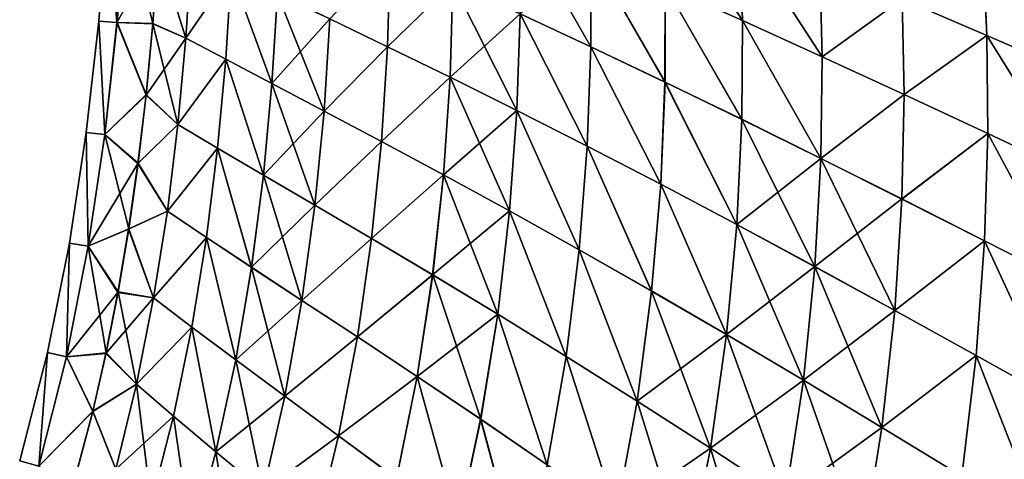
# Model space of a CAD drawing. Header units: metres. Extents: x -155 to 33, y -152 to 27.
# Tile 107 of 133: x -23.04 to -6.93, y -72.78 to -65.59. Entities that reach past the tile are written whole.
import ezdxf

# ---------------------------------------------------------------- set-up
doc = ezdxf.new("R2010")
doc.units = ezdxf.units.M
doc.layers.add('solid_12_401_042_XXX', color=7, linetype='CONTINUOUS')

msp = doc.modelspace()

# ---------------------------------------------------------------- linework, layer by layer
at = {"layer": 'solid_12_401_042_XXX'}
for points in [[(-11.217944, -65.600327, 18.370298), (-12.536809, -63.574245, 17.46488), (-12.483082, -65.033005, 17.532307)], [(-11.217944, -65.600327, 18.370298), (-11.26734, -64.107529, 18.311283), (-12.536809, -63.574245, 17.46488)], [(-12.53635, -63.574802, -17.461573), (-11.266821, -64.108139, -18.307964), (-11.217443, -65.600967, -18.366974)], [(-12.482638, -65.033569, -17.528992), (-12.53635, -63.574802, -17.461573), (-11.217443, -65.600967, -18.366974)], [(-21.748756, -65.611, 1.226481), (-21.45079, -65.635933, 3.655702), (-21.605165, -63.782608, 1.225298)], [(-21.748756, -65.611, 1.226481), (-21.605165, -63.782608, 1.225298), (-21.748301, -65.611038, -1.230265)], [(-21.605165, -63.782608, 1.225298), (-21.604719, -63.782631, -1.229075), (-21.748301, -65.611038, -1.230265)], [(-21.449448, -65.63604, -3.65932), (-21.748301, -65.611038, -1.230265), (-21.604719, -63.782631, -1.229075)], [(-21.605165, -63.782608, 1.225298), (-21.45079, -65.635933, 3.655702), (-21.313349, -63.797909, 3.653366)], [(-21.449448, -65.63604, -3.65932), (-21.604719, -63.782631, -1.229075), (-21.312033, -63.797977, -3.656984)], [(-21.313349, -63.797909, 3.653366), (-21.45079, -65.635933, 3.655702), (-20.77704, -64.452606, 6.003166)], [(-21.449448, -65.63604, -3.65932), (-21.312033, -63.797977, -3.656984), (-20.864048, -65.647781, -5.998767)], [(-21.312033, -63.797977, -3.656984), (-20.77663, -64.446388, -5.999598), (-20.864048, -65.647781, -5.998767)], [(-14.861529, -63.99437, -15.552712), (-13.699974, -64.497086, -16.590549), (-13.696524, -66.032974, -16.653732)], [(-14.855949, -65.492874, -15.61846), (-14.861529, -63.99437, -15.552712), (-13.696524, -66.032974, -16.653732)], [(-9.912318, -66.195114, 19.10722), (-11.26734, -64.107529, 18.311283), (-11.217944, -65.600327, 18.370298)], [(-9.912318, -66.195114, 19.10722), (-9.953737, -64.666084, 19.058096), (-11.26734, -64.107529, 18.311283)], [(-11.266821, -64.108139, -18.307964), (-9.95316, -64.666733, -19.05476), (-9.911761, -66.195801, -19.103876)], [(-11.217443, -65.600967, -18.366974), (-11.266821, -64.108139, -18.307964), (-9.911761, -66.195801, -19.103876)], [(-7.218818, -65.844963, 20.252306), (-7.281771, -64.417648, 20.220757), (-8.602218, -65.246498, 19.705116)], [(-7.218128, -65.84568, -20.248913), (-8.601584, -65.247177, -19.701756), (-7.281063, -64.41832, -20.217369)], [(-5.809051, -66.457329, 20.699638), (-7.281771, -64.417648, 20.220757), (-7.218818, -65.844963, 20.252306)], [(-5.809051, -66.457329, 20.699638), (-5.856479, -64.999504, 20.678642), (-7.281771, -64.417648, 20.220757)], [(-7.281063, -64.41832, -20.217369), (-5.855715, -65.000221, -20.675217), (-5.808307, -66.458099, -20.696207)], [(-7.218128, -65.84568, -20.248913), (-7.281063, -64.41832, -20.217369), (-5.808307, -66.458099, -20.696207)], [(-21.45079, -65.635933, 3.655702), (-20.864756, -65.656036, 6.002339), (-20.77704, -64.452606, 6.003166)], [(-20.77704, -64.452606, 6.003166), (-20.864756, -65.656036, 6.002339), (-20.323965, -65.890701, 7.57728)], [(-20.864048, -65.647781, -5.998767), (-20.77663, -64.446388, -5.999598), (-20.323925, -65.890831, -7.57377)], [(-20.77704, -64.452606, 6.003166), (-20.323965, -65.890701, 7.57728), (-20.235533, -64.49987, 7.557948)], [(-20.77663, -64.446388, -5.999598), (-20.235491, -64.500008, -7.554437), (-20.323925, -65.890831, -7.57377)], [(-19.584049, -64.808357, 9.098312), (-20.235533, -64.49987, 7.557948), (-20.323965, -65.890701, 7.57728)], [(-19.583979, -64.808609, -9.09485), (-20.323925, -65.890831, -7.57377), (-20.235491, -64.500008, -7.554437)], [(-17.025175, -66.030022, 13.308078), (-16.981005, -64.531235, 13.256562), (-17.970123, -65.575203, 11.984256)], [(-17.024982, -66.030533, -13.304725), (-17.969975, -65.575623, -11.980873), (-16.980797, -64.531738, -13.253212)], [(-15.954293, -64.99131, 14.486588), (-16.981005, -64.531235, 13.256562), (-17.025175, -66.030022, 13.308078)], [(-17.024982, -66.030533, -13.304725), (-16.980797, -64.531738, -13.253212), (-15.954032, -64.991859, -14.483259)], [(-13.696895, -66.03244, 16.657049), (-13.70036, -64.496552, 16.593861), (-14.856265, -65.492325, 15.621778)], [(-12.48478, -66.608704, 17.590504), (-13.70036, -64.496552, 16.593861), (-13.696895, -66.03244, 16.657049)], [(-12.48478, -66.608704, 17.590504), (-12.483082, -65.033005, 17.532307), (-13.70036, -64.496552, 16.593861)], [(-13.699974, -64.497086, -16.590549), (-12.482638, -65.033569, -17.528992), (-12.484354, -66.609268, -17.587183)], [(-13.696524, -66.032974, -16.653732), (-13.699974, -64.497086, -16.590549), (-12.484354, -66.609268, -17.587183)], [(-8.602218, -65.246498, 19.705116), (-9.953737, -64.666084, 19.058096), (-9.912318, -66.195114, 19.10722)], [(-9.911761, -66.195801, -19.103876), (-9.95316, -64.666733, -19.05476), (-8.601584, -65.247177, -19.701756)], [(-19.67168, -66.236107, 9.124006), (-19.584049, -64.808357, 9.098312), (-20.323965, -65.890701, 7.57728)], [(-19.583979, -64.808609, -9.09485), (-19.671614, -66.236359, -9.120543), (-20.323925, -65.890831, -7.57377)], [(-18.915159, -66.634094, 10.609066), (-19.584049, -64.808357, 9.098312), (-19.67168, -66.236107, 9.124006)], [(-18.91506, -66.634422, -10.605645), (-19.671614, -66.236359, -9.120543), (-19.583979, -64.808609, -9.09485)], [(-18.915159, -66.634094, 10.609066), (-18.826052, -65.167358, 10.577449), (-19.584049, -64.808357, 9.098312)], [(-18.91506, -66.634422, -10.605645), (-19.583979, -64.808609, -9.09485), (-18.825945, -65.167702, -10.574029)], [(-16.000917, -66.529793, 14.540791), (-15.954293, -64.99131, 14.486588), (-17.025175, -66.030022, 13.308078)], [(-17.024982, -66.030533, -13.304725), (-15.954032, -64.991859, -14.483259), (-16.000673, -66.53035, -14.537458)], [(-14.856265, -65.492325, 15.621778), (-15.954293, -64.99131, 14.486588), (-16.000917, -66.529793, 14.540791)], [(-16.000673, -66.53035, -14.537458), (-15.954032, -64.991859, -14.483259), (-14.90748, -67.073334, -15.673215)], [(-15.954032, -64.991859, -14.483259), (-14.855949, -65.492874, -15.61846), (-14.90748, -67.073334, -15.673215)], [(-11.227971, -67.218132, 18.42153), (-12.483082, -65.033005, 17.532307), (-12.48478, -66.608704, 17.590504)], [(-12.484354, -66.609268, -17.587183), (-12.482638, -65.033569, -17.528992), (-11.227491, -67.218796, -18.418201)], [(-11.227971, -67.218132, 18.42153), (-11.217944, -65.600327, 18.370298), (-12.483082, -65.033005, 17.532307)], [(-12.482638, -65.033569, -17.528992), (-11.217443, -65.600967, -18.366974), (-11.227491, -67.218796, -18.418201)], [(-17.970123, -65.575203, 11.984256), (-18.826052, -65.167358, 10.577449), (-18.915159, -66.634094, 10.609066)], [(-18.91506, -66.634422, -10.605645), (-18.825945, -65.167702, -10.574029), (-18.062897, -67.08345, -12.017615)], [(-18.825945, -65.167702, -10.574029), (-17.969975, -65.575623, -11.980873), (-18.062897, -67.08345, -12.017615)], [(-8.572084, -66.813477, 19.743696), (-8.602218, -65.246498, 19.705116), (-9.912318, -66.195114, 19.10722)], [(-9.911761, -66.195801, -19.103876), (-8.601584, -65.247177, -19.701756), (-8.571472, -66.814186, -19.740328)], [(-7.218818, -65.844963, 20.252306), (-8.602218, -65.246498, 19.705116), (-8.572084, -66.813477, 19.743696)], [(-7.218128, -65.84568, -20.248913), (-8.571472, -66.814186, -19.740328), (-8.601584, -65.247177, -19.701756)], [(-14.907779, -67.072777, 15.676537), (-14.856265, -65.492325, 15.621778), (-16.000917, -66.529793, 14.540791)], [(-13.755986, -67.657234, 16.710079), (-14.856265, -65.492325, 15.621778), (-14.907779, -67.072777, 15.676537)], [(-14.90748, -67.073334, -15.673215), (-14.855949, -65.492874, -15.61846), (-13.755631, -67.657768, -16.706758)], [(-13.755986, -67.657234, 16.710079), (-13.696895, -66.03244, 16.657049), (-14.856265, -65.492325, 15.621778)], [(-14.855949, -65.492874, -15.61846), (-13.696524, -66.032974, -16.653732), (-13.755631, -67.657768, -16.706758)], [(-21.953852, -67.431953, 1.227669), (-21.650366, -67.468582, 3.658046), (-21.748756, -65.611, 1.226481)], [(-21.953852, -67.431953, 1.227669), (-21.748756, -65.611, 1.226481), (-21.953388, -67.432007, -1.23146)], [(-21.748756, -65.611, 1.226481), (-21.748301, -65.611038, -1.230265), (-21.953388, -67.432007, -1.23146)], [(-21.648996, -67.46875, -3.661664), (-21.953388, -67.432007, -1.23146), (-21.748301, -65.611038, -1.230265)], [(-21.748756, -65.611, 1.226481), (-21.650366, -67.468582, 3.658046), (-21.45079, -65.635933, 3.655702)], [(-21.648996, -67.46875, -3.661664), (-21.748301, -65.611038, -1.230265), (-21.449448, -65.63604, -3.65932)], [(-21.45079, -65.635933, 3.655702), (-21.650366, -67.468582, 3.658046), (-20.975483, -66.823563, 6.00124)], [(-21.648996, -67.46875, -3.661664), (-21.449448, -65.63604, -3.65932), (-20.974457, -66.814087, -5.997673)], [(-21.45079, -65.635933, 3.655702), (-20.975483, -66.823563, 6.00124), (-20.864756, -65.656036, 6.002339)], [(-21.449448, -65.63604, -3.65932), (-20.864048, -65.647781, -5.998767), (-20.974457, -66.814087, -5.997673)], [(-20.864756, -65.656036, 6.002339), (-20.975483, -66.823563, 6.00124), (-20.323965, -65.890701, 7.57728)], [(-20.974457, -66.814087, -5.997673), (-20.864048, -65.647781, -5.998767), (-20.452703, -67.301315, -7.587542)], [(-20.864048, -65.647781, -5.998767), (-20.323925, -65.890831, -7.57377), (-20.452703, -67.301315, -7.587542)], [(-18.063034, -67.083031, 12.021), (-17.970123, -65.575203, 11.984256), (-18.915159, -66.634094, 10.609066)], [(-17.025175, -66.030022, 13.308078), (-17.970123, -65.575203, 11.984256), (-18.063034, -67.083031, 12.021)], [(-17.024982, -66.030533, -13.304725), (-18.062897, -67.08345, -12.017615), (-17.969975, -65.575623, -11.980873)], [(-9.933842, -67.857094, 19.150045), (-11.217944, -65.600327, 18.370298), (-11.227971, -67.218132, 18.42153)], [(-11.227491, -67.218796, -18.418201), (-11.217443, -65.600967, -18.366974), (-9.93331, -67.857811, -19.146698)], [(-9.933842, -67.857094, 19.150045), (-9.912318, -66.195114, 19.10722), (-11.217944, -65.600327, 18.370298)], [(-11.217443, -65.600967, -18.366974), (-9.911761, -66.195801, -19.103876), (-9.93331, -67.857811, -19.146698)], [(-7.202858, -67.45105, 20.280548), (-7.218818, -65.844963, 20.252306), (-8.572084, -66.813477, 19.743696)], [(-7.202192, -67.451805, -20.277149), (-8.571472, -66.814186, -19.740328), (-7.218128, -65.84568, -20.248913)], [(-5.809703, -68.103165, 20.718443), (-7.218818, -65.844963, 20.252306), (-7.202858, -67.45105, 20.280548)], [(-5.809703, -68.103165, 20.718443), (-5.809051, -66.457329, 20.699638), (-7.218818, -65.844963, 20.252306)], [(-7.218128, -65.84568, -20.248913), (-5.808307, -66.458099, -20.696207), (-5.808985, -68.103989, -20.715006)], [(-7.202192, -67.451805, -20.277149), (-7.218128, -65.84568, -20.248913), (-5.808985, -68.103989, -20.715006)], [(-20.975483, -66.823563, 6.00124), (-20.452742, -67.301186, 7.591052), (-20.323965, -65.890701, 7.57728)], [(-19.67168, -66.236107, 9.124006), (-20.323965, -65.890701, 7.57728), (-20.452742, -67.301186, 7.591052)], [(-19.671614, -66.236359, -9.120543), (-20.452703, -67.301315, -7.587542), (-20.323925, -65.890831, -7.57377)], [(-17.124283, -67.581131, 13.348814), (-17.025175, -66.030022, 13.308078), (-18.063034, -67.083031, 12.021)], [(-17.124105, -67.581642, -13.345458), (-18.062897, -67.08345, -12.017615), (-17.024982, -66.030533, -13.304725)], [(-16.000917, -66.529793, 14.540791), (-17.025175, -66.030022, 13.308078), (-17.124283, -67.581131, 13.348814)], [(-17.124105, -67.581642, -13.345458), (-17.024982, -66.030533, -13.304725), (-16.000673, -66.53035, -14.537458)], [(-12.554216, -68.280174, 17.639696), (-13.696895, -66.03244, 16.657049), (-13.755986, -67.657234, 16.710079)], [(-13.755631, -67.657768, -16.706758), (-13.696524, -66.032974, -16.653732), (-12.553808, -68.280731, -17.636372)], [(-12.554216, -68.280174, 17.639696), (-12.48478, -66.608704, 17.590504), (-13.696895, -66.03244, 16.657049)], [(-13.696524, -66.032974, -16.653732), (-12.484354, -66.609268, -17.587183), (-12.553808, -68.280731, -17.636372)], [(-8.572084, -66.813477, 19.743696), (-9.912318, -66.195114, 19.10722), (-9.933842, -67.857094, 19.150045)], [(-9.93331, -67.857811, -19.146698), (-9.911761, -66.195801, -19.103876), (-8.571472, -66.814186, -19.740328)], [(-19.804279, -67.687729, 9.142526), (-19.67168, -66.236107, 9.124006), (-20.452742, -67.301186, 7.591052)], [(-19.671614, -66.236359, -9.120543), (-19.80422, -67.687973, -9.139063), (-20.452703, -67.301315, -7.587542)], [(-19.054602, -68.128975, 10.632144), (-19.67168, -66.236107, 9.124006), (-19.804279, -67.687729, 9.142526)], [(-19.054512, -68.129303, -10.628723), (-19.80422, -67.687973, -9.139063), (-19.671614, -66.236359, -9.120543)], [(-19.054602, -68.128975, 10.632144), (-18.915159, -66.634094, 10.609066), (-19.67168, -66.236107, 9.124006)], [(-19.054512, -68.129303, -10.628723), (-19.671614, -66.236359, -9.120543), (-18.91506, -66.634422, -10.605645)], [(-16.10866, -68.126328, 14.584094), (-16.000917, -66.529793, 14.540791), (-17.124283, -67.581131, 13.348814)], [(-17.124105, -67.581642, -13.345458), (-16.000673, -66.53035, -14.537458), (-16.108437, -68.126892, -14.580759)], [(-14.907779, -67.072777, 15.676537), (-16.000917, -66.529793, 14.540791), (-16.10866, -68.126328, 14.584094)], [(-16.108437, -68.126892, -14.580759), (-16.000673, -66.53035, -14.537458), (-15.026393, -68.717545, -15.717412)], [(-16.000673, -66.53035, -14.537458), (-14.90748, -67.073334, -15.673215), (-15.026393, -68.717545, -15.717412)], [(-18.063034, -67.083031, 12.021), (-18.915159, -66.634094, 10.609066), (-19.054602, -68.128975, 10.632144)], [(-19.054512, -68.129303, -10.628723), (-18.91506, -66.634422, -10.605645), (-18.212132, -68.623779, -12.044798)], [(-18.91506, -66.634422, -10.605645), (-18.062897, -67.08345, -12.017615), (-18.212132, -68.623779, -12.044798)], [(-11.310547, -68.938454, 18.465088), (-12.48478, -66.608704, 17.590504), (-12.554216, -68.280174, 17.639696)], [(-12.553808, -68.280731, -17.636372), (-12.484354, -66.609268, -17.587183), (-11.310091, -68.939133, -18.461754)], [(-11.310547, -68.938454, 18.465088), (-11.227971, -67.218132, 18.42153), (-12.48478, -66.608704, 17.590504)], [(-12.484354, -66.609268, -17.587183), (-11.227491, -67.218796, -18.418201), (-11.310091, -68.939133, -18.461754)], [(-21.650366, -67.468582, 3.658046), (-21.107576, -67.943184, 6.001013), (-20.975483, -66.823563, 6.00124)], [(-21.648996, -67.46875, -3.661664), (-20.974457, -66.814087, -5.997673), (-21.106318, -67.933678, -5.997451)], [(-20.975483, -66.823563, 6.00124), (-21.107576, -67.943184, 6.001013), (-20.452742, -67.301186, 7.591052)], [(-21.106318, -67.933678, -5.997451), (-20.974457, -66.814087, -5.997673), (-20.452703, -67.301315, -7.587542)], [(-8.607965, -68.52124, 19.777409), (-8.572084, -66.813477, 19.743696), (-9.933842, -67.857094, 19.150045)], [(-9.93331, -67.857811, -19.146698), (-8.571472, -66.814186, -19.740328), (-8.607379, -68.52198, -19.774035)], [(-7.202858, -67.45105, 20.280548), (-8.572084, -66.813477, 19.743696), (-8.607965, -68.52124, 19.777409)], [(-7.202192, -67.451805, -20.277149), (-8.607379, -68.52198, -19.774035), (-8.571472, -66.814186, -19.740328)], [(-18.212255, -68.623367, 12.048184), (-18.063034, -67.083031, 12.021), (-19.054602, -68.128975, 10.632144)], [(-17.124283, -67.581131, 13.348814), (-18.063034, -67.083031, 12.021), (-18.212255, -68.623367, 12.048184)], [(-17.124105, -67.581642, -13.345458), (-18.212132, -68.623779, -12.044798), (-18.062897, -67.08345, -12.017615)], [(-15.026671, -68.716988, 15.720737), (-14.907779, -67.072777, 15.676537), (-16.10866, -68.126328, 14.584094)], [(-13.888603, -69.351425, 16.753302), (-14.907779, -67.072777, 15.676537), (-15.026671, -68.716988, 15.720737)], [(-15.026393, -68.717545, -15.717412), (-14.90748, -67.073334, -15.673215), (-13.888267, -69.351944, -16.749977)], [(-13.888603, -69.351425, 16.753302), (-13.755986, -67.657234, 16.710079), (-14.907779, -67.072777, 15.676537)], [(-14.90748, -67.073334, -15.673215), (-13.755631, -67.657768, -16.706758), (-13.888267, -69.351944, -16.749977)], [(-21.107576, -67.943184, 6.001013), (-20.626896, -68.721291, 7.599633), (-20.452742, -67.301186, 7.591052)], [(-21.106318, -67.933678, -5.997451), (-20.452703, -67.301315, -7.587542), (-20.626862, -68.721413, -7.596123)], [(-19.804279, -67.687729, 9.142526), (-20.452742, -67.301186, 7.591052), (-20.626896, -68.721291, 7.599633)], [(-19.80422, -67.687973, -9.139063), (-20.626862, -68.721413, -7.596123), (-20.452703, -67.301315, -7.587542)], [(-9.933842, -67.857094, 19.150045), (-11.227971, -67.218132, 18.42153), (-11.310547, -68.938454, 18.465088)], [(-11.310091, -68.939133, -18.461754), (-11.227491, -67.218796, -18.418201), (-10.031779, -69.628983, -19.183216)], [(-11.227491, -67.218796, -18.418201), (-9.93331, -67.857811, -19.146698), (-10.031779, -69.628983, -19.183216)], [(-22.230341, -69.241615, 1.228832), (-21.922377, -69.292282, 3.660339), (-21.953852, -67.431953, 1.227669)], [(-22.230341, -69.241615, 1.228832), (-21.953852, -67.431953, 1.227669), (-22.22987, -69.241692, -1.232629)], [(-21.953852, -67.431953, 1.227669), (-21.953388, -67.432007, -1.23146), (-22.22987, -69.241692, -1.232629)], [(-21.920988, -69.292511, -3.663957), (-22.22987, -69.241692, -1.232629), (-21.953388, -67.432007, -1.23146)], [(-21.953852, -67.431953, 1.227669), (-21.922377, -69.292282, 3.660339), (-21.650366, -67.468582, 3.658046)], [(-21.920988, -69.292511, -3.663957), (-21.953388, -67.432007, -1.23146), (-21.648996, -67.46875, -3.661664)], [(-21.650366, -67.468582, 3.658046), (-21.922377, -69.292282, 3.660339), (-21.107576, -67.943184, 6.001013)], [(-21.920988, -69.292511, -3.663957), (-21.648996, -67.46875, -3.661664), (-21.259203, -69.007431, -5.997909)], [(-21.648996, -67.46875, -3.661664), (-21.106318, -67.933678, -5.997451), (-21.259203, -69.007431, -5.997909)], [(-7.255584, -69.205696, 20.305199), (-7.202858, -67.45105, 20.280548), (-8.607965, -68.52124, 19.777409)], [(-7.254946, -69.20649, -20.301794), (-8.607379, -68.52198, -19.774035), (-7.202192, -67.451805, -20.277149)], [(-5.881367, -69.905334, 20.734701), (-7.202858, -67.45105, 20.280548), (-7.255584, -69.205696, 20.305199)], [(-7.254946, -69.20649, -20.301794), (-7.202192, -67.451805, -20.277149), (-5.880681, -69.906189, -20.73126)], [(-5.881367, -69.905334, 20.734701), (-5.809703, -68.103165, 20.718443), (-7.202858, -67.45105, 20.280548)], [(-7.202192, -67.451805, -20.277149), (-5.808985, -68.103989, -20.715006), (-5.880681, -69.906189, -20.73126)], [(-17.286119, -69.169121, 13.379401), (-17.124283, -67.581131, 13.348814), (-18.212255, -68.623367, 12.048184)], [(-17.285959, -69.16964, -13.376043), (-18.212132, -68.623779, -12.044798), (-17.124105, -67.581642, -13.345458)], [(-16.10866, -68.126328, 14.584094), (-17.124283, -67.581131, 13.348814), (-17.286119, -69.169121, 13.379401)], [(-17.285959, -69.16964, -13.376043), (-17.124105, -67.581642, -13.345458), (-16.108437, -68.126892, -14.580759)], [(-12.70309, -70.026596, 17.680132), (-13.755986, -67.657234, 16.710079), (-13.888603, -69.351425, 16.753302)], [(-13.888267, -69.351944, -16.749977), (-13.755631, -67.657768, -16.706758), (-12.702701, -70.027145, -17.676805)], [(-12.70309, -70.026596, 17.680132), (-12.554216, -68.280174, 17.639696), (-13.755986, -67.657234, 16.710079)], [(-13.755631, -67.657768, -16.706758), (-12.553808, -68.280731, -17.636372), (-12.702701, -70.027145, -17.676805)], [(-19.987349, -69.151855, 9.154389), (-19.804279, -67.687729, 9.142526), (-20.626896, -68.721291, 7.599633)], [(-19.80422, -67.687973, -9.139063), (-19.987295, -69.152084, -9.150926), (-20.626862, -68.721413, -7.596123)], [(-19.250298, -69.639313, 10.647322), (-19.804279, -67.687729, 9.142526), (-19.987349, -69.151855, 9.154389)], [(-19.250217, -69.639626, -10.643899), (-19.987295, -69.152084, -9.150926), (-19.80422, -67.687973, -9.139063)], [(-19.250298, -69.639313, 10.647322), (-19.054602, -68.128975, 10.632144), (-19.804279, -67.687729, 9.142526)], [(-19.250217, -69.639626, -10.643899), (-19.80422, -67.687973, -9.139063), (-19.054512, -68.129303, -10.628723)], [(-21.922377, -69.292282, 3.660339), (-21.260582, -69.016136, 6.001472), (-21.107576, -67.943184, 6.001013)], [(-21.107576, -67.943184, 6.001013), (-21.260582, -69.016136, 6.001472), (-20.626896, -68.721291, 7.599633)], [(-21.259203, -69.007431, -5.997909), (-21.106318, -67.933678, -5.997451), (-20.626862, -68.721413, -7.596123)], [(-10.032285, -69.628242, 19.186569), (-9.933842, -67.857094, 19.150045), (-11.310547, -68.938454, 18.465088)], [(-8.607965, -68.52124, 19.777409), (-9.933842, -67.857094, 19.150045), (-10.032285, -69.628242, 19.186569)], [(-10.031779, -69.628983, -19.183216), (-9.93331, -67.857811, -19.146698), (-8.724166, -70.345505, -19.802753)], [(-9.93331, -67.857811, -19.146698), (-8.607379, -68.52198, -19.774035), (-8.724166, -70.345505, -19.802753)], [(-18.212255, -68.623367, 12.048184), (-19.054602, -68.128975, 10.632144), (-19.250298, -69.639313, 10.647322)], [(-19.250217, -69.639626, -10.643899), (-19.054512, -68.129303, -10.628723), (-18.423965, -70.182564, -12.063146)], [(-19.054512, -68.129303, -10.628723), (-18.212132, -68.623779, -12.044798), (-18.423965, -70.182564, -12.063146)], [(-16.285826, -69.764145, 14.617116), (-16.10866, -68.126328, 14.584094), (-17.286119, -69.169121, 13.379401)], [(-17.285959, -69.16964, -13.376043), (-16.108437, -68.126892, -14.580759), (-16.285622, -69.764717, -14.613778)], [(-15.026671, -68.716988, 15.720737), (-16.10866, -68.126328, 14.584094), (-16.285826, -69.764145, 14.617116)], [(-16.285622, -69.764717, -14.613778), (-16.108437, -68.126892, -14.580759), (-15.221512, -70.407433, -15.751616)], [(-16.108437, -68.126892, -14.580759), (-15.026393, -68.717545, -15.717412), (-15.221512, -70.407433, -15.751616)], [(-11.478137, -70.739204, 18.501101), (-12.554216, -68.280174, 17.639696), (-12.70309, -70.026596, 17.680132)], [(-12.702701, -70.027145, -17.676805), (-12.553808, -68.280731, -17.636372), (-11.477709, -70.739891, -18.497763)], [(-11.478137, -70.739204, 18.501101), (-11.310547, -68.938454, 18.465088), (-12.554216, -68.280174, 17.639696)], [(-12.553808, -68.280731, -17.636372), (-11.310091, -68.939133, -18.461754), (-11.477709, -70.739891, -18.497763)], [(-18.424076, -70.182159, 12.066532), (-18.212255, -68.623367, 12.048184), (-19.250298, -69.639313, 10.647322)], [(-17.286119, -69.169121, 13.379401), (-18.212255, -68.623367, 12.048184), (-18.424076, -70.182159, 12.066532)], [(-17.285959, -69.16964, -13.376043), (-18.423965, -70.182564, -12.063146), (-18.212132, -68.623779, -12.044798)], [(-8.724724, -70.344742, 19.806131), (-8.607965, -68.52124, 19.777409), (-10.032285, -69.628242, 19.186569)], [(-7.255584, -69.205696, 20.305199), (-8.607965, -68.52124, 19.777409), (-8.724724, -70.344742, 19.806131)], [(-7.254946, -69.20649, -20.301794), (-8.724166, -70.345505, -19.802753), (-8.607379, -68.52198, -19.774035)], [(-21.260582, -69.016136, 6.001472), (-20.851362, -70.140999, 7.603402), (-20.626896, -68.721291, 7.599633)], [(-21.259203, -69.007431, -5.997909), (-20.626862, -68.721413, -7.596123), (-20.851332, -70.141113, -7.599893)], [(-19.987349, -69.151855, 9.154389), (-20.626896, -68.721291, 7.599633), (-20.851362, -70.140999, 7.603402)], [(-19.987295, -69.152084, -9.150926), (-20.851332, -70.141113, -7.599893), (-20.626862, -68.721413, -7.596123)], [(-15.22177, -70.406876, 15.754942), (-15.026671, -68.716988, 15.720737), (-16.285826, -69.764145, 14.617116)], [(-14.104126, -71.09565, 16.787188), (-15.026671, -68.716988, 15.720737), (-15.22177, -70.406876, 15.754942)], [(-15.221512, -70.407433, -15.751616), (-15.026393, -68.717545, -15.717412), (-14.103806, -71.096146, -16.783863)], [(-14.104126, -71.09565, 16.787188), (-13.888603, -69.351425, 16.753302), (-15.026671, -68.716988, 15.720737)], [(-15.026393, -68.717545, -15.717412), (-13.888267, -69.351944, -16.749977), (-14.103806, -71.096146, -16.783863)], [(-10.032285, -69.628242, 19.186569), (-11.310547, -68.938454, 18.465088), (-11.478137, -70.739204, 18.501101)], [(-11.477709, -70.739891, -18.497763), (-11.310091, -68.939133, -18.461754), (-10.220447, -71.485962, -19.213438)], [(-11.310091, -68.939133, -18.461754), (-10.031779, -69.628983, -19.183216), (-10.220447, -71.485962, -19.213438)], [(-21.922377, -69.292282, 3.660339), (-21.435122, -70.049179, 6.001821), (-21.260582, -69.016136, 6.001472)], [(-21.920988, -69.292511, -3.663957), (-21.259203, -69.007431, -5.997909), (-21.433687, -70.041458, -5.998256)], [(-21.260582, -69.016136, 6.001472), (-21.435122, -70.049179, 6.001821), (-20.851362, -70.140999, 7.603402)], [(-21.433687, -70.041458, -5.998256), (-21.259203, -69.007431, -5.997909), (-20.851332, -70.141113, -7.599893)], [(-22.589249, -71.034554, 1.229933), (-22.278378, -71.101883, 3.662509), (-22.230341, -69.241615, 1.228832)], [(-22.589249, -71.034554, 1.229933), (-22.230341, -69.241615, 1.228832), (-22.588774, -71.03466, -1.233738)], [(-22.230341, -69.241615, 1.228832), (-22.22987, -69.241692, -1.232629), (-22.588774, -71.03466, -1.233738)], [(-22.276978, -71.102188, -3.666128), (-22.588774, -71.03466, -1.233738), (-22.22987, -69.241692, -1.232629)], [(-22.230341, -69.241615, 1.228832), (-22.278378, -71.101883, 3.662509), (-21.922377, -69.292282, 3.660339)], [(-22.276978, -71.102188, -3.666128), (-22.22987, -69.241692, -1.232629), (-21.920988, -69.292511, -3.663957)], [(-20.226254, -70.617111, 9.160122), (-19.987349, -69.151855, 9.154389), (-20.851362, -70.140999, 7.603402)], [(-19.987295, -69.152084, -9.150926), (-20.226206, -70.617332, -9.156659), (-20.851332, -70.141113, -7.599893)], [(-19.507999, -71.152412, 10.65525), (-19.987349, -69.151855, 9.154389), (-20.226254, -70.617111, 9.160122)], [(-19.507929, -71.15271, -10.651827), (-20.226206, -70.617332, -9.156659), (-19.987295, -69.152084, -9.150926)], [(-19.507999, -71.152412, 10.65525), (-19.250298, -69.639313, 10.647322), (-19.987349, -69.151855, 9.154389)], [(-19.507929, -71.15271, -10.651827), (-19.987295, -69.152084, -9.150926), (-19.250217, -69.639626, -10.643899)], [(-17.517336, -70.778648, 13.400603), (-17.286119, -69.169121, 13.379401), (-18.424076, -70.182159, 12.066532)], [(-17.517197, -70.779167, -13.397244), (-18.423965, -70.182564, -12.063146), (-17.285959, -69.16964, -13.376043)], [(-16.285826, -69.764145, 14.617116), (-17.286119, -69.169121, 13.379401), (-17.517336, -70.778648, 13.400603)], [(-17.517197, -70.779167, -13.397244), (-17.285959, -69.16964, -13.376043), (-16.285622, -69.764717, -14.613778)], [(-7.392777, -71.082596, 20.326029), (-7.255584, -69.205696, 20.305199), (-8.724724, -70.344742, 19.806131)], [(-7.39217, -71.083412, -20.322622), (-8.724166, -70.345505, -19.802753), (-7.254946, -69.20649, -20.301794)], [(-6.04077, -71.836227, 20.748106), (-7.255584, -69.205696, 20.305199), (-7.392777, -71.082596, 20.326029)], [(-7.39217, -71.083412, -20.322622), (-7.254946, -69.20649, -20.301794), (-6.040118, -71.837112, -20.744661)], [(-6.04077, -71.836227, 20.748106), (-5.881367, -69.905334, 20.734701), (-7.255584, -69.205696, 20.305199)], [(-7.254946, -69.20649, -20.301794), (-5.880681, -69.906189, -20.73126), (-6.040118, -71.837112, -20.744661)], [(-21.922377, -69.292282, 3.660339), (-22.278378, -71.101883, 3.662509), (-21.435122, -70.049179, 6.001821)], [(-22.276978, -71.102188, -3.666128), (-21.920988, -69.292511, -3.663957), (-21.63028, -71.039955, -5.997893)], [(-21.920988, -69.292511, -3.663957), (-21.433687, -70.041458, -5.998256), (-21.63028, -71.039955, -5.997893)], [(-12.941373, -71.827332, 17.712162), (-13.888603, -69.351425, 16.753302), (-14.104126, -71.09565, 16.787188)], [(-14.103806, -71.096146, -16.783863), (-13.888267, -69.351944, -16.749977), (-12.941002, -71.827866, -17.708832)], [(-12.941373, -71.827332, 17.712162), (-12.70309, -70.026596, 17.680132), (-13.888603, -69.351425, 16.753302)], [(-13.888267, -69.351944, -16.749977), (-12.702701, -70.027145, -17.676805), (-12.941002, -71.827866, -17.708832)], [(-18.424076, -70.182159, 12.066532), (-19.250298, -69.639313, 10.647322), (-19.507999, -71.152412, 10.65525)], [(-19.507929, -71.15271, -10.651827), (-19.250217, -69.639626, -10.643899), (-18.70451, -71.745811, -12.073398)], [(-19.250217, -69.639626, -10.643899), (-18.423965, -70.182564, -12.063146), (-18.70451, -71.745811, -12.073398)], [(-10.220921, -71.485199, 19.216795), (-10.032285, -69.628242, 19.186569), (-11.478137, -70.739204, 18.501101)], [(-8.724724, -70.344742, 19.806131), (-10.032285, -69.628242, 19.186569), (-10.220921, -71.485199, 19.216795)], [(-10.220447, -71.485962, -19.213438), (-10.031779, -69.628983, -19.183216), (-8.935954, -72.260139, -19.826374)], [(-10.031779, -69.628983, -19.183216), (-8.724166, -70.345505, -19.802753), (-8.935954, -72.260139, -19.826374)], [(-16.539423, -71.426605, 14.640608), (-16.285826, -69.764145, 14.617116), (-17.517336, -70.778648, 13.400603)], [(-17.517197, -70.779167, -13.397244), (-16.285622, -69.764717, -14.613778), (-16.539242, -71.427177, -14.637269)], [(-15.22177, -70.406876, 15.754942), (-16.285826, -69.764145, 14.617116), (-16.539423, -71.426605, 14.640608)], [(-16.539242, -71.427177, -14.637269), (-16.285622, -69.764717, -14.613778), (-15.500221, -72.125053, -15.776515)], [(-16.285622, -69.764717, -14.613778), (-15.221512, -70.407433, -15.751616), (-15.500221, -72.125053, -15.776515)], [(-22.278378, -71.101883, 3.662509), (-21.631798, -71.047028, 6.001459), (-21.435122, -70.049179, 6.001821)], [(-21.435122, -70.049179, 6.001821), (-21.631798, -71.047028, 6.001459), (-20.851362, -70.140999, 7.603402)], [(-21.63028, -71.039955, -5.997893), (-21.433687, -70.041458, -5.998256), (-21.13035, -71.550392, -7.599277)], [(-21.433687, -70.041458, -5.998256), (-20.851332, -70.141113, -7.599893), (-21.13035, -71.550392, -7.599277)], [(-11.478137, -70.739204, 18.501101), (-12.70309, -70.026596, 17.680132), (-12.941373, -71.827332, 17.712162)], [(-12.941002, -71.827866, -17.708832), (-12.702701, -70.027145, -17.676805), (-11.740952, -72.599182, -18.526438)], [(-12.702701, -70.027145, -17.676805), (-11.477709, -70.739891, -18.497763), (-11.740952, -72.599182, -18.526438)], [(-21.631798, -71.047028, 6.001459), (-21.130377, -71.550285, 7.602787), (-20.851362, -70.140999, 7.603402)], [(-20.226254, -70.617111, 9.160122), (-20.851362, -70.140999, 7.603402), (-21.130377, -71.550285, 7.602787)], [(-20.226206, -70.617332, -9.156659), (-21.13035, -71.550392, -7.599277), (-20.851332, -70.141113, -7.599893)], [(-18.704605, -71.745422, 12.076785), (-18.424076, -70.182159, 12.066532), (-19.507999, -71.152412, 10.65525)], [(-17.517336, -70.778648, 13.400603), (-18.424076, -70.182159, 12.066532), (-18.704605, -71.745422, 12.076785)], [(-17.517197, -70.779167, -13.397244), (-18.70451, -71.745811, -12.073398), (-18.423965, -70.182564, -12.063146)], [(-8.936481, -72.259361, 19.829756), (-8.724724, -70.344742, 19.806131), (-10.220921, -71.485199, 19.216795)], [(-7.392777, -71.082596, 20.326029), (-8.724724, -70.344742, 19.806131), (-8.936481, -72.259361, 19.829756)], [(-7.39217, -71.083412, -20.322622), (-8.935954, -72.260139, -19.826374), (-8.724166, -70.345505, -19.802753)], [(-15.500458, -72.124512, 15.779843), (-15.22177, -70.406876, 15.754942), (-16.539423, -71.426605, 14.640608)], [(-14.410346, -72.870689, 16.812325), (-15.22177, -70.406876, 15.754942), (-15.500458, -72.124512, 15.779843)], [(-15.500221, -72.125053, -15.776515), (-15.221512, -70.407433, -15.751616), (-14.410043, -72.87117, -16.808998)], [(-14.410346, -72.870689, 16.812325), (-14.104126, -71.09565, 16.787188), (-15.22177, -70.406876, 15.754942)], [(-15.221512, -70.407433, -15.751616), (-14.103806, -71.096146, -16.783863), (-14.410043, -72.87117, -16.808998)], [(-20.525488, -72.072205, 9.160317), (-20.226254, -70.617111, 9.160122), (-21.130377, -71.550285, 7.602787)], [(-20.226206, -70.617332, -9.156659), (-20.52545, -72.072411, -9.156855), (-21.13035, -71.550392, -7.599277)], [(-19.832403, -72.655678, 10.656659), (-20.226254, -70.617111, 9.160122), (-20.525488, -72.072205, 9.160317)], [(-19.832342, -72.65596, -10.653237), (-20.52545, -72.072411, -9.156855), (-20.226206, -70.617332, -9.156659)], [(-19.832403, -72.655678, 10.656659), (-19.507999, -71.152412, 10.65525), (-20.226254, -70.617111, 9.160122)], [(-19.832342, -72.65596, -10.653237), (-20.226206, -70.617332, -9.156659), (-19.507929, -71.15271, -10.651827)], [(-17.824373, -72.394394, 13.413201), (-17.517336, -70.778648, 13.400603), (-18.704605, -71.745422, 12.076785)], [(-17.824255, -72.394905, -13.409842), (-18.70451, -71.745811, -12.073398), (-17.517197, -70.779167, -13.397244)], [(-16.539423, -71.426605, 14.640608), (-17.517336, -70.778648, 13.400603), (-17.824373, -72.394394, 13.413201)], [(-17.824255, -72.394905, -13.409842), (-17.517197, -70.779167, -13.397244), (-16.539242, -71.427177, -14.637269)], [(-11.741352, -72.598488, 18.529778), (-11.478137, -70.739204, 18.501101), (-12.941373, -71.827332, 17.712162)], [(-10.220921, -71.485199, 19.216795), (-11.478137, -70.739204, 18.501101), (-11.741352, -72.598488, 18.529778)], [(-11.740952, -72.599182, -18.526438), (-11.477709, -70.739891, -18.497763), (-10.510605, -73.405617, -19.237429)], [(-11.477709, -70.739891, -18.497763), (-10.220447, -71.485962, -19.213438), (-10.510605, -73.405617, -19.237429)], [(-23.042664, -72.803406, 1.230927), (-22.731148, -72.890221, 3.664467), (-22.589249, -71.034554, 1.229933)], [(-23.042664, -72.803406, 1.230927), (-22.589249, -71.034554, 1.229933), (-23.042189, -72.803535, -1.234739)], [(-22.589249, -71.034554, 1.229933), (-22.588774, -71.03466, -1.233738), (-23.042189, -72.803535, -1.234739)], [(-22.729744, -72.890602, -3.668087), (-23.042189, -72.803535, -1.234739), (-22.588774, -71.03466, -1.233738)], [(-22.589249, -71.034554, 1.229933), (-22.731148, -72.890221, 3.664467), (-22.278378, -71.101883, 3.662509)], [(-22.729744, -72.890602, -3.668087), (-22.588774, -71.03466, -1.233738), (-22.276978, -71.102188, -3.666128)], [(-22.276978, -71.102188, -3.666128), (-21.63028, -71.039955, -5.997893), (-21.846132, -71.993546, -5.997876)], [(-21.846132, -71.993546, -5.997876), (-21.63028, -71.039955, -5.997893), (-21.13035, -71.550392, -7.599277)], [(-22.278378, -71.101883, 3.662509), (-22.731148, -72.890221, 3.664467), (-21.847721, -72.000031, 6.001441)], [(-22.729744, -72.890602, -3.668087), (-22.276978, -71.102188, -3.666128), (-21.846132, -71.993546, -5.997876)], [(-22.278378, -71.101883, 3.662509), (-21.847721, -72.000031, 6.001441), (-21.631798, -71.047028, 6.001459)], [(-21.631798, -71.047028, 6.001459), (-21.847721, -72.000031, 6.001441), (-21.130377, -71.550285, 7.602787)], [(-18.704605, -71.745422, 12.076785), (-19.507999, -71.152412, 10.65525), (-19.832403, -72.655678, 10.656659)], [(-19.832342, -72.65596, -10.653237), (-19.507929, -71.15271, -10.651827), (-19.05862, -73.299629, -12.076385)], [(-19.507929, -71.15271, -10.651827), (-18.70451, -71.745811, -12.073398), (-19.05862, -73.299629, -12.076385)], [(-13.27731, -73.661942, 17.736229), (-14.104126, -71.09565, 16.787188), (-14.410346, -72.870689, 16.812325)], [(-14.410043, -72.87117, -16.808998), (-14.103806, -71.096146, -16.783863), (-13.276957, -73.662453, -17.732899)], [(-13.27731, -73.661942, 17.736229), (-12.941373, -71.827332, 17.712162), (-14.104126, -71.09565, 16.787188)], [(-14.103806, -71.096146, -16.783863), (-12.941002, -71.827866, -17.708832), (-13.276957, -73.662453, -17.732899)], [(-7.629436, -73.05587, 20.342825), (-7.392777, -71.082596, 20.326029), (-8.936481, -72.259361, 19.829756)], [(-7.628863, -73.056702, -20.339415), (-8.935954, -72.260139, -19.826374), (-7.39217, -71.083412, -20.322622)], [(-6.303817, -73.868744, 20.75835), (-7.392777, -71.082596, 20.326029), (-7.629436, -73.05587, 20.342825)], [(-7.628863, -73.056702, -20.339415), (-7.39217, -71.083412, -20.322622), (-6.303202, -73.869644, -20.754904)], [(-6.303817, -73.868744, 20.75835), (-6.04077, -71.836227, 20.748106), (-7.392777, -71.082596, 20.326029)], [(-7.39217, -71.083412, -20.322622), (-6.040118, -71.837112, -20.744661), (-6.303202, -73.869644, -20.754904)], [(-16.876217, -73.097084, 14.655339), (-16.539423, -71.426605, 14.640608), (-17.824373, -72.394394, 13.413201)], [(-17.824255, -72.394905, -13.409842), (-16.539242, -71.427177, -14.637269), (-16.876062, -73.097649, -14.651999)], [(-15.869848, -73.85199, 15.796149), (-16.539423, -71.426605, 14.640608), (-16.876217, -73.097084, 14.655339)], [(-16.876062, -73.097649, -14.651999), (-16.539242, -71.427177, -14.637269), (-15.869633, -73.852524, -15.792821)], [(-15.869848, -73.85199, 15.796149), (-15.500458, -72.124512, 15.779843), (-16.539423, -71.426605, 14.640608)], [(-16.539242, -71.427177, -14.637269), (-15.500221, -72.125053, -15.776515), (-15.869633, -73.852524, -15.792821)], [(-10.511046, -73.404846, 19.240788), (-10.220921, -71.485199, 19.216795), (-11.741352, -72.598488, 18.529778)], [(-8.936481, -72.259361, 19.829756), (-10.220921, -71.485199, 19.216795), (-10.511046, -73.404846, 19.240788)], [(-10.510605, -73.405617, -19.237429), (-10.220447, -71.485962, -19.213438), (-9.254766, -74.241539, -19.844818)], [(-10.220447, -71.485962, -19.213438), (-8.935954, -72.260139, -19.826374), (-9.254766, -74.241539, -19.844818)], [(-21.847721, -72.000031, 6.001441), (-21.467825, -72.939148, 7.598238), (-21.130377, -71.550285, 7.602787)], [(-21.846132, -71.993546, -5.997876), (-21.13035, -71.550392, -7.599277), (-21.4678, -72.939255, -7.594729)], [(-20.525488, -72.072205, 9.160317), (-21.130377, -71.550285, 7.602787), (-21.467825, -72.939148, 7.598238)], [(-20.889067, -73.506035, -9.152138), (-21.4678, -72.939255, -7.594729), (-21.13035, -71.550392, -7.599277)], [(-20.52545, -72.072411, -9.156855), (-20.889067, -73.506035, -9.152138), (-21.13035, -71.550392, -7.599277)], [(-19.058701, -73.299255, 12.079771), (-18.704605, -71.745422, 12.076785), (-19.832403, -72.655678, 10.656659)], [(-17.824373, -72.394394, 13.413201), (-18.704605, -71.745422, 12.076785), (-19.058701, -73.299255, 12.079771)], [(-17.824255, -72.394905, -13.409842), (-19.05862, -73.299629, -12.076385), (-18.70451, -71.745811, -12.073398)], [(-11.741352, -72.598488, 18.529778), (-12.941373, -71.827332, 17.712162), (-13.27731, -73.661942, 17.736229)], [(-13.276957, -73.662453, -17.732899), (-12.941002, -71.827866, -17.708832), (-12.108572, -74.495331, -18.548065)], [(-12.941002, -71.827866, -17.708832), (-11.740952, -72.599182, -18.526438), (-12.108572, -74.495331, -18.548065)], [(-22.731148, -72.890221, 3.664467), (-22.206505, -73.349792, 6.001728), (-21.847721, -72.000031, 6.001441)], [(-22.729744, -72.890602, -3.668087), (-21.846132, -71.993546, -5.997876), (-22.204855, -73.344193, -5.998164)], [(-21.847721, -72.000031, 6.001441), (-22.206505, -73.349792, 6.001728), (-21.467825, -72.939148, 7.598238)], [(-22.204855, -73.344193, -5.998164), (-21.846132, -71.993546, -5.997876), (-21.4678, -72.939255, -7.594729)], [(-20.889101, -73.505844, 9.1556), (-20.525488, -72.072205, 9.160317), (-21.467825, -72.939148, 7.598238)], [(-20.227661, -74.136551, 10.652322), (-20.525488, -72.072205, 9.160317), (-20.889101, -73.505844, 9.1556)], [(-20.22761, -74.136818, -10.648901), (-20.889067, -73.506035, -9.152138), (-20.52545, -72.072411, -9.156855)], [(-20.227661, -74.136551, 10.652322), (-19.832403, -72.655678, 10.656659), (-20.525488, -72.072205, 9.160317)], [(-20.22761, -74.136818, -10.648901), (-20.52545, -72.072411, -9.156855), (-19.832342, -72.65596, -10.653237)], [(-14.814757, -74.657394, 16.829313), (-15.500458, -72.124512, 15.779843), (-15.869848, -73.85199, 15.796149)], [(-15.869633, -73.852524, -15.792821), (-15.500221, -72.125053, -15.776515), (-14.814468, -74.657852, -16.825987)], [(-14.814757, -74.657394, 16.829313), (-14.410346, -72.870689, 16.812325), (-15.500458, -72.124512, 15.779843)], [(-15.500221, -72.125053, -15.776515), (-14.410043, -72.87117, -16.808998), (-14.814468, -74.657852, -16.825987)], [(-9.25526, -74.240753, 19.848204), (-8.936481, -72.259361, 19.829756), (-10.511046, -73.404846, 19.240788)], [(-7.629436, -73.05587, 20.342825), (-8.936481, -72.259361, 19.829756), (-9.25526, -74.240753, 19.848204)], [(-7.628863, -73.056702, -20.339415), (-9.254766, -74.241539, -19.844818), (-8.935954, -72.260139, -19.826374)], [(-18.212231, -74.001205, 13.418072), (-17.824373, -72.394394, 13.413201), (-19.058701, -73.299255, 12.079771)], [(-18.212135, -74.001701, -13.414713), (-19.05862, -73.299629, -12.076385), (-17.824255, -72.394905, -13.409842)], [(-16.876217, -73.097084, 14.655339), (-17.824373, -72.394394, 13.413201), (-18.212231, -74.001205, 13.418072)], [(-18.212135, -74.001701, -13.414713), (-17.824255, -72.394905, -13.409842), (-16.876062, -73.097649, -14.651999)], [(-12.108943, -74.494637, 18.551407), (-11.741352, -72.598488, 18.529778), (-13.27731, -73.661942, 17.736229)], [(-10.511046, -73.404846, 19.240788), (-11.741352, -72.598488, 18.529778), (-12.108943, -74.494637, 18.551407)], [(-12.108572, -74.495331, -18.548065), (-11.740952, -72.599182, -18.526438), (-10.91157, -75.365074, -19.25531)], [(-11.740952, -72.599182, -18.526438), (-10.510605, -73.405617, -19.237429), (-10.91157, -75.365074, -19.25531)], [(-19.490583, -74.829865, 12.076367), (-19.832403, -72.655678, 10.656659), (-20.227661, -74.136551, 10.652322)], [(-20.22761, -74.136818, -10.648901), (-19.832342, -72.65596, -10.653237), (-19.490517, -74.830223, -12.072981)], [(-19.490583, -74.829865, 12.076367), (-19.058701, -73.299255, 12.079771), (-19.832403, -72.655678, 10.656659)], [(-19.832342, -72.65596, -10.653237), (-19.05862, -73.299629, -12.076385), (-19.490517, -74.830223, -12.072981)]]:
    msp.add_3dface(points, dxfattribs=at)

doc.saveas('drawing.dxf')
